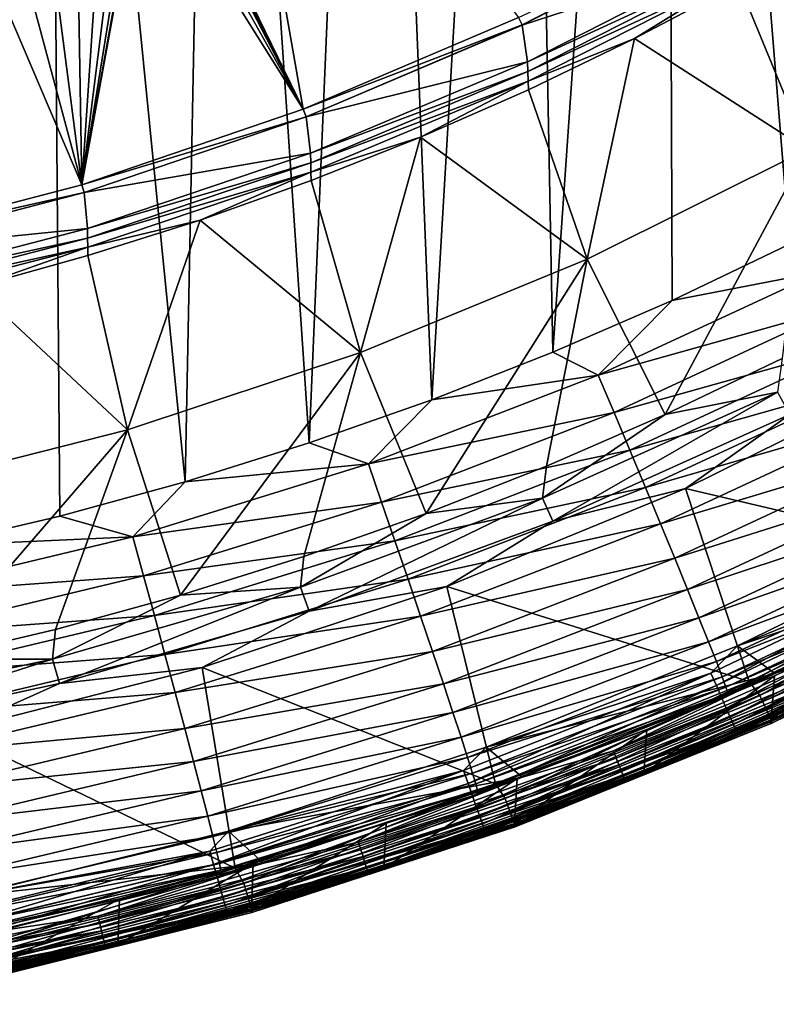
# Model space of a CAD drawing. Header units: metres. Extents: x -24 to 72, y -247 to 22.
# Tile 58 of 256: x 5.21 to 9.79, y -246.51 to -240.55. Entities that reach past the tile are written whole.
import ezdxf

# ---------------------------------------------------------------- set-up
doc = ezdxf.new("R2010")
doc.units = ezdxf.units.M
doc.layers.add('solid_509589_MEDIA_SW0001', color=7, linetype='CONTINUOUS')

msp = doc.modelspace()

# ---------------------------------------------------------------- linework, layer by layer
at = {"layer": 'solid_509589_MEDIA_SW0001'}
for points in [[(9.930954, -231.925034, 309.812653), (9.127246, -232.686325, 309.833893), (9.873886, -241.907181, 309.987457)], [(9.127246, -232.686325, 309.833893), (8.265398, -233.381027, 309.853851), (8.442199, -242.559921, 310.012512)], [(9.127246, -232.686325, 309.833893), (8.442199, -242.559921, 310.012512), (9.16389, -242.246307, 310.000427)], [(9.127246, -232.686325, 309.833893), (9.16389, -242.246307, 310.000427), (9.873886, -241.907181, 309.987457)], [(8.265398, -233.381027, 309.853851), (7.351057, -234.004669, 309.872162), (7.709548, -242.847717, 310.023712)], [(8.265398, -233.381027, 309.853851), (7.709548, -242.847717, 310.023712), (8.442199, -242.559921, 310.012512)], [(7.351057, -234.004669, 309.872162), (6.389662, -234.553543, 309.888611), (6.966912, -243.109253, 310.033936)], [(7.351057, -234.004669, 309.872162), (6.966912, -243.109253, 310.033936), (7.709548, -242.847717, 310.023712)], [(6.389662, -234.553543, 309.888611), (5.387189, -235.024139, 309.902985), (6.215484, -243.344147, 310.043213)], [(6.389662, -234.553543, 309.888611), (6.215484, -243.344147, 310.043213), (6.966912, -243.109253, 310.033936)], [(5.387189, -235.024139, 309.902985), (4.350636, -235.413193, 309.915039), (4.689543, -243.732956, 310.058655)], [(5.387189, -235.024139, 309.902985), (4.689543, -243.732956, 310.058655), (5.456074, -243.552139, 310.051453)], [(5.387189, -235.024139, 309.902985), (5.456074, -243.552139, 310.051453), (6.215484, -243.344147, 310.043213)], [(5.894148, -238.96315, 268.790039), (6.413139, -238.136353, 268.804352), (6.930424, -241.088699, 268.76767)], [(8.23457, -240.534576, 268.757996), (6.930424, -241.088699, 268.76767), (6.413139, -238.136353, 268.804352)], [(5.921474, -239.044373, 268.787689), (5.894148, -238.96315, 268.790039), (6.930424, -241.088699, 268.76767)], [(5.942712, -239.127396, 268.785492), (5.921474, -239.044373, 268.787689), (6.930424, -241.088699, 268.76767)], [(5.957743, -239.211777, 268.783478), (5.942712, -239.127396, 268.785492), (6.930424, -241.088699, 268.76767)], [(5.96893, -239.375366, 268.780121), (5.957743, -239.211777, 268.783478), (6.930424, -241.088699, 268.76767)], [(5.956684, -239.54007, 268.777466), (5.96893, -239.375366, 268.780121), (6.930424, -241.088699, 268.76767)], [(5.956684, -239.54007, 268.777466), (6.930424, -241.088699, 268.76767), (5.589261, -241.546188, 268.775665)], [(5.921095, -239.701294, 268.775482), (5.956684, -239.54007, 268.777466), (5.589261, -241.546188, 268.775665)], [(5.862895, -239.855743, 268.774109), (5.921095, -239.701294, 268.775482), (5.589261, -241.546188, 268.775665)], [(5.783303, -240.000244, 268.773285), (5.862895, -239.855743, 268.774109), (5.589261, -241.546188, 268.775665)], [(8.23457, -240.534576, 268.757996), (9.519157, -239.929932, 268.774261), (8.255679, -240.579422, 268.785583)], [(8.255679, -240.579422, 268.785583), (9.519157, -239.929932, 268.774261), (8.25568, -240.57988, 268.759491)], [(9.519157, -239.929932, 268.774261), (9.519158, -239.930389, 268.748138), (8.25568, -240.57988, 268.759491)], [(9.557783, -240.154739, 268.751404), (8.25568, -240.57988, 268.759491), (9.519158, -239.930389, 268.748138)], [(5.683956, -240.131851, 268.772949), (5.783303, -240.000244, 268.773285), (5.589261, -241.546188, 268.775665)], [(9.98075, -241.333786, 269.519043), (9.567322, -240.329269, 268.799225), (10.185649, -239.973938, 268.79303)], [(5.56687, -240.24791, 268.77298), (5.683956, -240.131851, 268.772949), (5.589261, -241.546188, 268.775665)], [(9.557783, -240.154739, 268.751404), (8.287485, -240.801971, 268.762726), (8.25568, -240.57988, 268.759491)], [(9.560835, -240.216019, 268.757538), (8.287485, -240.801971, 268.762726), (9.557783, -240.154739, 268.751404)], [(9.560835, -240.216019, 268.757538), (8.289792, -240.861603, 268.768799), (8.287485, -240.801971, 268.762726)], [(9.56412, -240.274887, 268.773682), (8.289792, -240.861603, 268.768799), (9.560835, -240.216019, 268.757538)], [(5.434437, -240.346069, 268.773285), (5.56687, -240.24791, 268.77298), (5.589261, -241.546188, 268.775665)], [(8.292142, -240.919006, 268.784912), (8.289792, -240.861603, 268.768799), (9.56412, -240.274887, 268.773682)], [(8.292142, -240.919006, 268.784912), (9.56412, -240.274887, 268.773682), (8.936611, -240.66214, 268.805054)], [(9.56412, -240.274887, 268.773682), (9.567322, -240.329269, 268.799225), (8.936611, -240.66214, 268.805054)], [(5.2894, -240.424301, 268.773865), (5.434437, -240.346069, 268.773285), (5.589261, -241.546188, 268.775665)], [(9.98075, -241.333786, 269.519043), (8.936611, -240.66214, 268.805054), (9.567322, -240.329269, 268.799225)], [(5.134696, -240.481033, 268.774597), (5.2894, -240.424301, 268.773865), (5.589261, -241.546188, 268.775665)], [(5.134696, -240.481033, 268.774597), (5.589261, -241.546188, 268.775665), (4.21827, -241.904572, 268.781921)], [(8.23457, -240.534576, 268.757996), (8.255679, -240.579422, 268.785583), (6.930424, -241.088699, 268.76767)], [(6.930424, -241.088699, 268.76767), (8.255679, -240.579422, 268.785583), (6.948161, -241.134979, 268.795288)], [(8.255679, -240.579422, 268.785583), (8.25568, -240.57988, 268.759491), (6.948161, -241.135437, 268.769196)], [(6.948161, -241.134979, 268.795288), (8.255679, -240.579422, 268.785583), (6.948161, -241.135437, 268.769196)], [(8.287485, -240.801971, 268.762726), (6.948161, -241.135437, 268.769196), (8.25568, -240.57988, 268.759491)], [(8.292142, -240.919006, 268.784912), (8.936611, -240.66214, 268.805054), (8.294332, -240.972122, 268.810455)], [(8.650483, -241.996048, 269.530609), (8.294332, -240.972122, 268.810455), (8.936611, -240.66214, 268.805054)], [(9.98075, -241.333786, 269.519043), (8.650483, -241.996048, 269.530609), (8.936611, -240.66214, 268.805054)], [(8.287485, -240.801971, 268.762726), (6.973626, -241.355484, 268.772369), (6.948161, -241.135437, 268.769196)], [(8.289792, -240.861603, 268.768799), (6.973626, -241.355484, 268.772369), (8.287485, -240.801971, 268.762726)], [(8.289792, -240.861603, 268.768799), (6.975422, -241.413666, 268.778442), (6.973626, -241.355484, 268.772369)], [(8.292142, -240.919006, 268.784912), (6.975422, -241.413666, 268.778442), (8.289792, -240.861603, 268.768799)], [(6.977048, -241.469788, 268.794525), (6.975422, -241.413666, 268.778442), (8.292142, -240.919006, 268.784912)], [(6.977048, -241.469788, 268.794525), (8.292142, -240.919006, 268.784912), (7.641317, -241.258789, 268.81546)], [(8.292142, -240.919006, 268.784912), (8.294332, -240.972122, 268.810455), (7.641317, -241.258789, 268.81546)], [(8.650483, -241.996048, 269.530609), (7.641317, -241.258789, 268.81546), (8.294332, -240.972122, 268.810455)], [(6.930424, -241.088699, 268.76767), (6.948161, -241.134979, 268.795288), (5.589261, -241.546188, 268.775665)], [(5.589261, -241.546188, 268.775665), (6.948161, -241.134979, 268.795288), (5.603529, -241.593628, 268.803284)], [(5.603529, -241.593628, 268.803284), (6.948161, -241.134979, 268.795288), (5.60353, -241.594086, 268.777191)], [(6.948161, -241.134979, 268.795288), (6.948161, -241.135437, 268.769196), (5.60353, -241.594086, 268.777191)], [(6.973626, -241.355484, 268.772369), (5.60353, -241.594086, 268.777191), (6.948161, -241.135437, 268.769196)], [(6.977048, -241.469788, 268.794525), (7.641317, -241.258789, 268.81546), (6.978411, -241.52179, 268.820038)], [(7.276539, -242.56218, 269.540497), (6.978411, -241.52179, 268.820038), (7.641317, -241.258789, 268.81546)], [(8.650483, -241.996048, 269.530609), (7.276539, -242.56218, 269.540497), (7.641317, -241.258789, 268.81546)], [(6.973626, -241.355484, 268.772369), (5.623108, -241.812363, 268.780365), (5.60353, -241.594086, 268.777191)], [(6.975422, -241.413666, 268.778442), (5.623108, -241.812363, 268.780365), (6.973626, -241.355484, 268.772369)], [(9.98075, -241.333786, 269.519043), (9.12249, -242.936813, 270.289825), (8.650483, -241.996048, 269.530609)], [(9.98075, -241.333786, 269.519043), (9.829852, -242.598755, 270.283936), (9.12249, -242.936813, 270.289825)], [(6.975422, -241.413666, 268.778442), (5.624596, -241.869354, 268.786377), (5.623108, -241.812363, 268.780365)], [(6.977048, -241.469788, 268.794525), (5.624596, -241.869354, 268.786377), (6.975422, -241.413666, 268.778442)], [(5.625677, -241.924393, 268.80246), (5.624596, -241.869354, 268.786377), (6.977048, -241.469788, 268.794525)], [(5.625677, -241.924393, 268.80246), (6.977048, -241.469788, 268.794525), (6.306471, -241.760773, 268.824219)], [(6.977048, -241.469788, 268.794525), (6.978411, -241.52179, 268.820038), (6.306471, -241.760773, 268.824219)], [(5.589261, -241.546188, 268.775665), (5.603529, -241.593628, 268.803284), (4.21827, -241.904572, 268.781921)], [(7.276539, -242.56218, 269.540497), (6.306471, -241.760773, 268.824219), (6.978411, -241.52179, 268.820038)], [(4.21827, -241.904572, 268.781921), (5.603529, -241.593628, 268.803284), (4.228994, -241.952927, 268.80957)], [(4.228994, -241.952927, 268.80957), (5.603529, -241.593628, 268.803284), (4.228995, -241.953384, 268.783447)], [(5.603529, -241.593628, 268.803284), (5.60353, -241.594086, 268.777191), (4.228995, -241.953384, 268.783447)], [(5.623108, -241.812363, 268.780365), (4.228995, -241.953384, 268.783447), (5.60353, -241.594086, 268.777191)], [(5.625677, -241.924393, 268.80246), (6.306471, -241.760773, 268.824219), (5.626369, -241.975433, 268.827972)], [(5.865854, -243.029343, 269.548645), (5.626369, -241.975433, 268.827972), (6.306471, -241.760773, 268.824219)], [(7.276539, -242.56218, 269.540497), (5.865854, -243.029343, 269.548645), (6.306471, -241.760773, 268.824219)], [(5.623108, -241.812363, 268.780365), (4.243057, -242.170181, 268.786591), (4.228995, -241.953384, 268.783447)], [(5.624596, -241.869354, 268.786377), (4.243057, -242.170181, 268.786591), (5.623108, -241.812363, 268.780365)], [(5.624596, -241.869354, 268.786377), (4.244373, -242.226273, 268.792633), (4.243057, -242.170181, 268.786591)], [(5.625677, -241.924393, 268.80246), (4.244373, -242.226273, 268.792633), (5.624596, -241.869354, 268.786377)], [(10.06983, -242.071671, 309.976288), (9.873886, -241.907181, 309.987457), (9.16389, -242.246307, 310.000427)], [(4.245054, -242.280457, 268.808685), (4.244373, -242.226273, 268.792633), (5.625677, -241.924393, 268.80246)], [(4.245054, -242.280457, 268.808685), (5.625677, -241.924393, 268.80246), (4.93899, -242.165497, 268.831299)], [(5.625677, -241.924393, 268.80246), (5.626369, -241.975433, 268.827972), (4.93899, -242.165497, 268.831299)], [(5.865854, -243.029343, 269.548645), (4.93899, -242.165497, 268.831299), (5.626369, -241.975433, 268.827972)], [(8.650483, -241.996048, 269.530609), (7.673851, -243.536209, 270.300293), (7.276539, -242.56218, 269.540497)], [(8.650483, -241.996048, 269.530609), (8.403518, -243.249435, 270.295288), (7.673851, -243.536209, 270.300293)], [(8.650483, -241.996048, 269.530609), (9.12249, -242.936813, 270.289825), (8.403518, -243.249435, 270.295288)], [(8.716754, -242.699692, 310.000488), (10.06983, -242.071671, 309.976288), (9.16389, -242.246307, 310.000427)], [(10.179894, -242.290268, 309.940491), (10.06983, -242.071671, 309.976288), (8.716754, -242.699692, 310.000488)], [(5.865854, -243.029343, 269.548645), (4.425551, -243.395157, 269.555023), (4.93899, -242.165497, 268.831299)], [(8.716754, -242.699692, 310.000488), (9.16389, -242.246307, 310.000427), (8.442199, -242.559921, 310.012512)], [(8.812032, -242.925201, 309.965118), (10.179894, -242.290268, 309.940491), (8.716754, -242.699692, 310.000488)], [(10.290677, -242.511353, 309.87616), (10.179894, -242.290268, 309.940491), (8.812032, -242.925201, 309.965118)], [(7.276539, -242.56218, 269.540497), (6.18616, -244.030823, 270.308929), (5.865854, -243.029343, 269.548645)], [(7.276539, -242.56218, 269.540497), (6.934421, -243.796783, 270.30484), (6.18616, -244.030823, 270.308929)], [(7.276539, -242.56218, 269.540497), (7.673851, -243.536209, 270.300293), (6.934421, -243.796783, 270.30484)], [(8.716754, -242.699692, 310.000488), (8.442199, -242.559921, 310.012512), (7.709548, -242.847717, 310.023712)], [(8.907931, -243.153259, 309.901184), (10.290677, -242.511353, 309.87616), (8.812032, -242.925201, 309.965118)], [(10.399955, -242.730621, 309.781921), (10.290677, -242.511353, 309.87616), (8.907931, -243.153259, 309.901184)], [(9.12249, -242.936813, 270.289825), (9.829852, -242.598755, 270.283936), (9.802849, -242.80191, 270.427765)], [(7.324544, -243.235931, 310.021484), (8.716754, -242.699692, 310.000488), (7.709548, -242.847717, 310.023712)], [(8.812032, -242.925201, 309.965118), (8.716754, -242.699692, 310.000488), (7.324544, -243.235931, 310.021484)], [(9.002528, -243.379395, 309.807343), (10.399955, -242.730621, 309.781921), (8.907931, -243.153259, 309.901184)], [(10.505323, -242.943298, 309.657593), (10.399955, -242.730621, 309.781921), (9.002528, -243.379395, 309.807343)], [(9.245009, -243.384674, 270.773254), (10.644711, -242.692398, 270.761169), (11.119643, -243.827011, 272.683228)], [(9.877007, -242.936737, 270.589478), (10.644711, -242.692398, 270.761169), (9.245009, -243.384674, 270.773254)], [(9.12249, -242.936813, 270.289825), (9.802849, -242.80191, 270.427765), (8.378671, -243.443314, 270.438965)], [(8.442154, -243.583344, 270.600769), (8.378671, -243.443314, 270.438965), (9.802849, -242.80191, 270.427765)], [(9.877007, -242.936737, 270.589478), (8.442154, -243.583344, 270.600769), (9.802849, -242.80191, 270.427765)], [(7.324544, -243.235931, 310.021484), (7.709548, -242.847717, 310.023712), (6.966912, -243.109253, 310.033936)], [(7.404607, -243.467316, 309.98645), (8.812032, -242.925201, 309.965118), (7.324544, -243.235931, 310.021484)], [(8.907931, -243.153259, 309.901184), (8.812032, -242.925201, 309.965118), (7.404607, -243.467316, 309.98645)], [(8.403518, -243.249435, 270.295288), (9.12249, -242.936813, 270.289825), (8.378671, -243.443314, 270.438965)], [(9.877007, -242.936737, 270.589478), (9.245009, -243.384674, 270.773254), (8.442154, -243.583344, 270.600769)], [(9.09374, -243.598755, 309.683411), (10.505323, -242.943298, 309.657593), (9.002528, -243.379395, 309.807343)], [(10.604335, -243.144547, 309.504181), (10.505323, -242.943298, 309.657593), (9.09374, -243.598755, 309.683411)], [(5.865854, -243.029343, 269.548645), (4.666994, -244.418121, 270.315674), (4.425551, -243.395157, 269.555023)], [(5.865854, -243.029343, 269.548645), (5.430029, -244.238022, 270.312531), (4.666994, -244.418121, 270.315674)], [(5.865854, -243.029343, 269.548645), (6.18616, -244.030823, 270.308929), (5.430029, -244.238022, 270.312531)], [(7.324544, -243.235931, 310.021484), (6.966912, -243.109253, 310.033936), (6.215484, -243.344147, 310.043213)], [(7.485191, -243.701324, 309.922882), (8.907931, -243.153259, 309.901184), (7.404607, -243.467316, 309.98645)], [(9.002528, -243.379395, 309.807343), (8.907931, -243.153259, 309.901184), (7.485191, -243.701324, 309.922882)], [(9.17945, -243.806274, 309.530365), (10.604335, -243.144547, 309.504181), (9.09374, -243.598755, 309.683411)], [(10.694676, -243.329681, 309.324036), (10.604335, -243.144547, 309.504181), (9.17945, -243.806274, 309.530365)], [(5.899477, -243.677994, 310.039001), (7.324544, -243.235931, 310.021484), (6.215484, -243.344147, 310.043213)], [(7.404607, -243.467316, 309.98645), (7.324544, -243.235931, 310.021484), (5.899477, -243.677994, 310.039001)], [(7.673851, -243.536209, 270.300293), (8.403518, -243.249435, 270.295288), (8.378671, -243.443314, 270.438965)], [(5.899477, -243.677994, 310.039001), (6.215484, -243.344147, 310.043213), (5.456074, -243.552139, 310.051453)], [(9.257655, -243.997192, 309.350555), (10.694676, -243.329681, 309.324036), (9.17945, -243.806274, 309.530365)], [(10.774336, -243.494629, 309.120697), (10.694676, -243.329681, 309.324036), (9.257655, -243.997192, 309.350555)], [(7.564682, -243.933365, 309.829407), (9.002528, -243.379395, 309.807343), (7.485191, -243.701324, 309.922882)], [(9.09374, -243.598755, 309.683411), (9.002528, -243.379395, 309.807343), (7.564682, -243.933365, 309.829407)], [(7.800549, -243.977951, 270.78363), (9.245009, -243.384674, 270.773254), (9.630206, -244.55275, 272.695892)], [(8.442154, -243.583344, 270.600769), (9.245009, -243.384674, 270.773254), (7.800549, -243.977951, 270.78363)], [(9.245009, -243.384674, 270.773254), (11.119643, -243.827011, 272.683228), (9.630206, -244.55275, 272.695892)], [(7.673851, -243.536209, 270.300293), (8.378671, -243.443314, 270.438965), (6.912821, -243.982758, 270.448395)], [(6.965268, -244.127182, 270.61026), (6.912821, -243.982758, 270.448395), (8.378671, -243.443314, 270.438965)], [(8.442154, -243.583344, 270.600769), (6.965268, -244.127182, 270.61026), (8.378671, -243.443314, 270.438965)], [(5.963964, -243.914246, 310.004272), (7.404607, -243.467316, 309.98645), (5.899477, -243.677994, 310.039001)], [(7.485191, -243.701324, 309.922882), (7.404607, -243.467316, 309.98645), (5.963964, -243.914246, 310.004272)], [(9.326612, -244.167236, 309.147522), (10.774336, -243.494629, 309.120697), (9.257655, -243.997192, 309.350555)], [(10.84175, -243.636108, 308.898682), (10.774336, -243.494629, 309.120697), (9.326612, -244.167236, 309.147522)], [(5.899477, -243.677994, 310.039001), (5.456074, -243.552139, 310.051453), (4.689543, -243.732956, 310.058655)], [(6.934421, -243.796783, 270.30484), (7.673851, -243.536209, 270.300293), (6.912821, -243.982758, 270.448395)], [(8.442154, -243.583344, 270.600769), (7.800549, -243.977951, 270.78363), (6.965268, -244.127182, 270.61026)], [(7.641328, -244.158401, 309.705811), (9.09374, -243.598755, 309.683411), (7.564682, -243.933365, 309.829407)], [(9.17945, -243.806274, 309.530365), (9.09374, -243.598755, 309.683411), (7.641328, -244.158401, 309.705811)], [(9.38497, -244.31308, 308.925751), (10.84175, -243.636108, 308.898682), (9.326612, -244.167236, 309.147522)], [(10.895905, -243.751923, 308.663147), (10.84175, -243.636108, 308.898682), (9.38497, -244.31308, 308.925751)], [(10.853252, -243.810272, 274.77359), (9.559223, -244.337158, 274.775299), (11.033876, -243.618103, 274.762726)], [(11.267922, -243.771423, 274.765411), (11.033876, -243.618103, 274.762726), (9.559223, -244.337158, 274.775299)], [(4.447986, -244.023865, 310.052856), (5.899477, -243.677994, 310.039001), (4.689543, -243.732956, 310.058655)], [(5.963964, -243.914246, 310.004272), (5.899477, -243.677994, 310.039001), (4.447986, -244.023865, 310.052856)], [(6.028871, -244.153152, 309.94101), (7.485191, -243.701324, 309.922882), (5.963964, -243.914246, 310.004272)], [(7.564682, -243.933365, 309.829407), (7.485191, -243.701324, 309.922882), (6.028871, -244.153152, 309.94101)], [(9.431849, -244.432434, 308.69043), (10.895905, -243.751923, 308.663147), (9.38497, -244.31308, 308.925751)], [(10.936374, -243.841034, 308.419525), (10.895905, -243.751923, 308.663147), (9.431849, -244.432434, 308.69043)], [(6.18616, -244.030823, 270.308929), (6.934421, -243.796783, 270.30484), (6.912821, -243.982758, 270.448395)], [(7.71335, -244.371307, 309.553101), (9.17945, -243.806274, 309.530365), (7.641328, -244.158401, 309.705811)], [(9.257655, -243.997192, 309.350555), (9.17945, -243.806274, 309.530365), (7.71335, -244.371307, 309.553101)], [(10.853252, -243.810272, 274.77359), (9.398557, -244.501984, 274.785675), (9.559223, -244.337158, 274.775299)], [(9.431956, -244.578476, 274.809357), (9.398557, -244.501984, 274.785675), (10.853252, -243.810272, 274.77359)], [(9.431956, -244.578476, 274.809357), (10.853252, -243.810272, 274.77359), (10.891821, -243.884308, 274.797241)], [(11.267922, -243.771423, 274.765411), (9.559223, -244.337158, 274.775299), (9.786897, -244.504227, 274.778198)], [(10.310712, -244.313522, 274.770111), (11.267922, -243.771423, 274.765411), (9.786897, -244.504227, 274.778198)], [(9.466882, -244.524231, 308.44696), (10.936374, -243.841034, 308.419525), (9.431849, -244.432434, 308.69043)], [(10.963303, -243.903534, 308.173126), (10.936374, -243.841034, 308.419525), (9.466882, -244.524231, 308.44696)], [(9.695675, -244.637665, 272.893005), (9.630206, -244.55275, 272.695892), (11.119643, -243.827011, 272.683228)], [(11.190768, -243.907303, 272.880249), (9.695675, -244.637665, 272.893005), (11.119643, -243.827011, 272.683228)], [(4.496608, -244.263916, 310.018372), (5.963964, -243.914246, 310.004272), (4.447986, -244.023865, 310.052856)], [(6.028871, -244.153152, 309.94101), (5.963964, -243.914246, 310.004272), (4.496608, -244.263916, 310.018372)], [(6.092897, -244.39003, 309.847839), (7.564682, -243.933365, 309.829407), (6.028871, -244.153152, 309.94101)], [(7.641328, -244.158401, 309.705811), (7.564682, -243.933365, 309.829407), (6.092897, -244.39003, 309.847839)], [(9.431956, -244.578476, 274.809357), (10.891821, -243.884308, 274.797241), (9.463314, -244.650024, 274.847107)], [(10.891821, -243.884308, 274.797241), (10.928033, -243.953537, 274.834961), (9.463314, -244.650024, 274.847107)], [(9.490192, -244.588577, 308.200684), (10.963303, -243.903534, 308.173126), (9.466882, -244.524231, 308.44696)], [(9.490192, -244.588577, 308.200684), (10.977331, -243.940491, 307.928864), (10.963303, -243.903534, 308.173126)], [(9.490192, -244.588577, 308.200684), (9.502337, -244.626572, 307.956451), (10.977331, -243.940491, 307.928864)], [(10.977331, -243.940491, 307.928864), (9.502337, -244.626572, 307.956451), (10.547203, -244.167389, 307.709686)], [(9.730206, -244.71167, 273.100922), (9.695675, -244.637665, 272.893005), (11.190768, -243.907303, 272.880249)], [(11.230622, -243.978729, 273.088135), (9.730206, -244.71167, 273.100922), (11.190768, -243.907303, 272.880249)], [(6.18616, -244.030823, 270.308929), (6.912821, -243.982758, 270.448395), (5.41259, -244.417587, 270.455994)], [(5.453703, -244.565536, 270.61795), (5.41259, -244.417587, 270.455994), (6.912821, -243.982758, 270.448395)], [(6.965268, -244.127182, 270.61026), (5.453703, -244.565536, 270.61795), (6.912821, -243.982758, 270.448395)], [(6.318323, -244.469376, 270.792206), (7.800549, -243.977951, 270.78363), (8.093689, -245.172668, 272.706726)], [(6.965268, -244.127182, 270.61026), (7.800549, -243.977951, 270.78363), (6.318323, -244.469376, 270.792206)], [(7.779066, -244.567123, 309.373596), (9.257655, -243.997192, 309.350555), (7.71335, -244.371307, 309.553101)], [(9.326612, -244.167236, 309.147522), (9.257655, -243.997192, 309.350555), (7.779066, -244.567123, 309.373596)], [(7.800549, -243.977951, 270.78363), (9.630206, -244.55275, 272.695892), (8.093689, -245.172668, 272.706726)], [(9.463314, -244.650024, 274.847107), (10.928033, -243.953537, 274.834961), (9.491687, -244.714478, 274.897797)], [(10.928033, -243.953537, 274.834961), (10.960796, -244.0159, 274.88559), (9.491687, -244.714478, 274.897797)], [(11.257915, -244.029984, 273.303741), (9.730206, -244.71167, 273.100922), (11.230622, -243.978729, 273.088135)], [(5.430029, -244.238022, 270.312531), (6.18616, -244.030823, 270.308929), (5.41259, -244.417587, 270.455994)], [(9.491687, -244.714478, 274.897797), (10.960796, -244.0159, 274.88559), (9.51622, -244.769882, 274.959869)], [(10.960796, -244.0159, 274.88559), (10.989126, -244.069504, 274.947662), (9.51622, -244.769882, 274.959869)], [(11.257915, -244.029984, 273.303741), (9.753825, -244.764587, 273.316589), (9.730206, -244.71167, 273.100922)], [(11.27229, -244.06044, 273.524323), (9.753825, -244.764587, 273.316589), (11.257915, -244.029984, 273.303741)], [(9.51622, -244.769882, 274.959869), (10.989126, -244.069504, 274.947662), (9.536174, -244.814575, 275.031525)], [(10.989126, -244.069504, 274.947662), (11.012169, -244.112732, 275.019257), (9.536174, -244.814575, 275.031525)], [(9.536174, -244.814575, 275.031525), (11.012169, -244.112732, 275.019257), (9.550949, -244.847214, 275.110535)], [(11.012169, -244.112732, 275.019257), (11.029231, -244.144287, 275.098267), (9.550949, -244.847214, 275.110535)], [(11.27229, -244.06044, 273.524323), (9.766217, -244.795776, 273.53717), (9.753825, -244.764587, 273.316589)], [(11.259226, -244.06395, 274.520477), (9.754503, -244.797073, 274.533264), (9.767232, -244.804916, 273.758881)], [(10.395938, -244.494217, 274.576782), (9.754503, -244.797073, 274.533264), (11.259226, -244.06395, 274.520477)], [(11.273579, -244.069824, 273.746033), (9.766217, -244.795776, 273.53717), (11.27229, -244.06044, 273.524323)], [(11.273579, -244.069824, 273.746033), (9.767232, -244.804916, 273.758881), (9.766217, -244.795776, 273.53717)], [(11.259226, -244.06395, 274.520477), (9.767232, -244.804916, 273.758881), (11.273579, -244.069824, 273.746033)], [(4.545546, -244.506668, 309.955353), (6.028871, -244.153152, 309.94101), (4.496608, -244.263916, 310.018372)], [(6.092897, -244.39003, 309.847839), (6.028871, -244.153152, 309.94101), (4.545546, -244.506668, 309.955353)], [(6.965268, -244.127182, 270.61026), (6.318323, -244.469376, 270.792206), (5.453703, -244.565536, 270.61795)], [(6.154632, -244.619766, 309.724518), (7.641328, -244.158401, 309.705811), (6.092897, -244.39003, 309.847839)], [(7.71335, -244.371307, 309.553101), (7.641328, -244.158401, 309.705811), (6.154632, -244.619766, 309.724518)], [(7.837011, -244.741547, 309.170807), (9.326612, -244.167236, 309.147522), (7.779066, -244.567123, 309.373596)], [(9.38497, -244.31308, 308.925751), (9.326612, -244.167236, 309.147522), (7.837011, -244.741547, 309.170807)], [(9.502337, -244.626572, 307.956451), (9.784869, -244.518707, 307.722443), (10.547203, -244.167389, 307.709686)], [(9.550949, -244.847214, 275.110535), (11.029231, -244.144287, 275.098267), (9.560101, -244.866821, 275.19455)], [(11.029231, -244.144287, 275.098267), (11.039799, -244.163208, 275.182281), (9.560101, -244.866821, 275.19455)], [(9.560101, -244.866821, 275.19455), (11.039799, -244.163208, 275.182281), (9.763439, -244.784821, 275.278809)], [(11.039799, -244.163208, 275.182281), (10.522803, -244.430771, 275.272644), (9.763439, -244.784821, 275.278809)], [(10.547203, -244.167389, 307.709686), (9.763439, -244.784821, 275.278809), (10.522803, -244.430771, 275.272644)], [(10.547203, -244.167389, 307.709686), (9.784869, -244.518707, 307.722443), (9.763439, -244.784821, 275.278809)], [(4.666994, -244.418121, 270.315674), (5.430029, -244.238022, 270.312531), (5.41259, -244.417587, 270.455994)], [(7.88605, -244.891098, 308.949249), (9.38497, -244.31308, 308.925751), (7.837011, -244.741547, 309.170807)], [(9.431849, -244.432434, 308.69043), (9.38497, -244.31308, 308.925751), (7.88605, -244.891098, 308.949249)], [(9.398557, -244.501984, 274.785675), (8.038117, -244.951569, 274.786011), (9.559223, -244.337158, 274.775299)], [(9.786897, -244.504227, 274.778198), (9.559223, -244.337158, 274.775299), (8.038117, -244.951569, 274.786011)], [(8.808746, -244.972717, 274.781647), (10.310712, -244.313522, 274.770111), (9.786897, -244.504227, 274.778198)], [(10.331058, -244.356094, 274.756683), (10.310712, -244.313522, 274.770111), (8.808746, -244.972717, 274.781647)], [(8.826129, -245.016571, 274.768219), (10.331058, -244.356094, 274.756683), (8.808746, -244.972717, 274.781647)], [(10.349812, -244.395493, 274.734283), (10.331058, -244.356094, 274.756683), (8.826129, -245.016571, 274.768219)], [(4.666994, -244.418121, 270.315674), (5.41259, -244.417587, 270.455994), (3.885439, -244.745605, 270.461731)], [(3.914985, -244.896225, 270.623718), (3.885439, -244.745605, 270.461731), (5.41259, -244.417587, 270.455994)], [(5.453703, -244.565536, 270.61795), (3.914985, -244.896225, 270.623718), (5.41259, -244.417587, 270.455994)], [(4.593821, -244.747345, 309.862396), (6.092897, -244.39003, 309.847839), (4.545546, -244.506668, 309.955353)], [(6.154632, -244.619766, 309.724518), (6.092897, -244.39003, 309.847839), (4.593821, -244.747345, 309.862396)], [(6.212643, -244.837097, 309.572083), (7.71335, -244.371307, 309.553101), (6.154632, -244.619766, 309.724518)], [(7.779066, -244.567123, 309.373596), (7.71335, -244.371307, 309.553101), (6.212643, -244.837097, 309.572083)], [(8.84215, -245.05719, 274.745819), (10.349812, -244.395493, 274.734283), (8.826129, -245.016571, 274.768219)], [(10.36625, -244.430237, 274.703766), (10.349812, -244.395493, 274.734283), (8.84215, -245.05719, 274.745819)], [(4.805527, -244.856537, 270.79895), (6.318323, -244.469376, 270.792206), (6.517604, -245.683716, 272.715637)], [(5.453703, -244.565536, 270.61795), (6.318323, -244.469376, 270.792206), (4.805527, -244.856537, 270.79895)], [(6.318323, -244.469376, 270.792206), (8.093689, -245.172668, 272.706726), (6.517604, -245.683716, 272.715637)], [(7.925442, -245.013474, 308.714111), (9.431849, -244.432434, 308.69043), (7.88605, -244.891098, 308.949249)], [(9.466882, -244.524231, 308.44696), (9.431849, -244.432434, 308.69043), (7.925442, -245.013474, 308.714111)], [(8.856194, -245.092972, 274.715363), (10.36625, -244.430237, 274.703766), (8.84215, -245.05719, 274.745819)], [(10.379742, -244.458954, 274.666382), (10.36625, -244.430237, 274.703766), (8.856194, -245.092972, 274.715363)], [(8.867721, -245.122559, 274.677948), (10.379742, -244.458954, 274.666382), (8.856194, -245.092972, 274.715363)], [(10.389767, -244.48056, 274.623474), (10.379742, -244.458954, 274.666382), (8.867721, -245.122559, 274.677948)], [(9.398557, -244.501984, 274.785675), (7.900042, -245.092834, 274.79599), (8.038117, -244.951569, 274.786011)], [(7.928115, -245.171432, 274.819702), (7.900042, -245.092834, 274.79599), (9.398557, -244.501984, 274.785675)], [(7.954881, -245.107574, 308.470764), (9.466882, -244.524231, 308.44696), (7.925442, -245.013474, 308.714111)], [(7.928115, -245.171432, 274.819702), (9.398557, -244.501984, 274.785675), (9.431956, -244.578476, 274.809357)], [(9.490192, -244.588577, 308.200684), (9.466882, -244.524231, 308.44696), (7.954881, -245.107574, 308.470764)], [(9.786897, -244.504227, 274.778198), (8.038117, -244.951569, 274.786011), (8.258647, -245.132233, 274.789154)], [(8.808746, -244.972717, 274.781647), (9.786897, -244.504227, 274.778198), (8.258647, -245.132233, 274.789154)], [(8.876286, -245.144806, 274.635071), (10.389767, -244.48056, 274.623474), (8.867721, -245.122559, 274.677948)], [(8.876286, -245.144806, 274.635071), (10.395938, -244.494217, 274.576782), (10.389767, -244.48056, 274.623474)], [(8.876286, -245.144806, 274.635071), (8.881557, -245.158859, 274.588379), (10.395938, -244.494217, 274.576782)], [(10.395938, -244.494217, 274.576782), (8.881557, -245.158859, 274.588379), (9.754503, -244.797073, 274.533264)], [(9.784869, -244.518707, 307.722443), (8.992179, -245.112152, 275.284515), (9.763439, -244.784821, 275.278809)], [(9.784869, -244.518707, 307.722443), (9.010863, -244.84346, 307.734344), (8.992179, -245.112152, 275.284515)], [(9.502337, -244.626572, 307.956451), (9.010863, -244.84346, 307.734344), (9.784869, -244.518707, 307.722443)], [(5.453703, -244.565536, 270.61795), (4.805527, -244.856537, 270.79895), (3.914985, -244.896225, 270.623718)], [(6.265574, -245.036972, 309.392822), (7.779066, -244.567123, 309.373596), (6.212643, -244.837097, 309.572083)], [(7.837011, -244.741547, 309.170807), (7.779066, -244.567123, 309.373596), (6.265574, -245.036972, 309.392822)], [(7.928115, -245.171432, 274.819702), (9.431956, -244.578476, 274.809357), (7.954474, -245.244949, 274.857483)], [(9.431956, -244.578476, 274.809357), (9.463314, -244.650024, 274.847107), (7.954474, -245.244949, 274.857483)], [(7.974469, -245.173492, 308.224579), (9.490192, -244.588577, 308.200684), (7.954881, -245.107574, 308.470764)], [(7.974469, -245.173492, 308.224579), (9.502337, -244.626572, 307.956451), (9.490192, -244.588577, 308.200684)], [(8.153204, -245.261795, 272.9039), (8.093689, -245.172668, 272.706726), (9.630206, -244.55275, 272.695892)], [(9.695675, -244.637665, 272.893005), (8.153204, -245.261795, 272.9039), (9.630206, -244.55275, 272.695892)], [(4.640367, -244.980759, 309.739319), (6.154632, -244.619766, 309.724518), (4.593821, -244.747345, 309.862396)], [(6.212643, -244.837097, 309.572083), (6.154632, -244.619766, 309.724518), (4.640367, -244.980759, 309.739319)], [(7.954474, -245.244949, 274.857483), (9.463314, -244.650024, 274.847107), (7.978323, -245.311172, 274.908203)], [(7.974469, -245.173492, 308.224579), (7.984673, -245.212372, 307.980408), (9.502337, -244.626572, 307.956451)], [(9.463314, -244.650024, 274.847107), (9.491687, -244.714478, 274.897797), (7.978323, -245.311172, 274.908203)], [(9.502337, -244.626572, 307.956451), (7.984673, -245.212372, 307.980408), (9.010863, -244.84346, 307.734344)], [(8.182243, -245.338028, 273.111877), (8.153204, -245.261795, 272.9039), (9.695675, -244.637665, 272.893005)], [(9.730206, -244.71167, 273.100922), (8.182243, -245.338028, 273.111877), (9.695675, -244.637665, 272.893005)], [(7.978323, -245.311172, 274.908203), (9.491687, -244.714478, 274.897797), (7.998944, -245.368118, 274.970337)], [(9.491687, -244.714478, 274.897797), (9.51622, -244.769882, 274.959869), (7.998944, -245.368118, 274.970337)], [(9.753825, -244.764587, 273.316589), (8.182243, -245.338028, 273.111877), (9.730206, -244.71167, 273.100922)], [(6.312247, -245.214996, 309.190247), (7.837011, -244.741547, 309.170807), (6.265574, -245.036972, 309.392822)], [(7.88605, -244.891098, 308.949249), (7.837011, -244.741547, 309.170807), (6.312247, -245.214996, 309.190247)], [(7.998944, -245.368118, 274.970337), (9.51622, -244.769882, 274.959869), (8.015717, -245.414078, 275.041992)], [(9.51622, -244.769882, 274.959869), (9.536174, -244.814575, 275.031525), (8.015717, -245.414078, 275.041992)], [(9.753825, -244.764587, 273.316589), (8.202087, -245.392365, 273.327576), (8.182243, -245.338028, 273.111877)], [(9.766217, -244.795776, 273.53717), (8.202087, -245.392365, 273.327576), (9.753825, -244.764587, 273.316589)], [(8.015717, -245.414078, 275.041992), (9.536174, -244.814575, 275.031525), (8.028136, -245.447647, 275.121002)], [(9.536174, -244.814575, 275.031525), (9.550949, -244.847214, 275.110535), (8.028136, -245.447647, 275.121002)], [(9.766217, -244.795776, 273.53717), (8.212466, -245.424149, 273.548157), (8.202087, -245.392365, 273.327576)], [(9.754503, -244.797073, 274.533264), (8.202332, -245.423553, 274.54422), (8.213243, -245.433105, 273.769836)], [(8.881557, -245.158859, 274.588379), (8.202332, -245.423553, 274.54422), (9.754503, -244.797073, 274.533264)], [(9.767232, -244.804916, 273.758881), (8.212466, -245.424149, 273.548157), (9.766217, -244.795776, 273.53717)], [(9.767232, -244.804916, 273.758881), (8.213243, -245.433105, 273.769836), (8.212466, -245.424149, 273.548157)], [(9.754503, -244.797073, 274.533264), (8.213243, -245.433105, 273.769836), (9.767232, -244.804916, 273.758881)], [(9.560101, -244.866821, 275.19455), (9.763439, -244.784821, 275.278809), (8.992179, -245.112152, 275.284515)], [(4.684106, -245.201538, 309.587067), (6.212643, -244.837097, 309.572083), (4.640367, -244.980759, 309.739319)], [(6.265574, -245.036972, 309.392822), (6.212643, -244.837097, 309.572083), (4.684106, -245.201538, 309.587067)], [(4.805527, -244.856537, 270.79895), (6.517604, -245.683716, 272.715637), (4.909654, -246.083389, 272.722626)], [(6.351745, -245.367615, 308.968903), (7.88605, -244.891098, 308.949249), (6.312247, -245.214996, 309.190247)], [(7.925442, -245.013474, 308.714111), (7.88605, -244.891098, 308.949249), (6.351745, -245.367615, 308.968903)], [(7.984673, -245.212372, 307.980408), (8.226104, -245.141266, 307.745331), (9.010863, -244.84346, 307.734344)], [(8.028136, -245.447647, 275.121002), (9.550949, -244.847214, 275.110535), (8.035828, -245.467819, 275.205048)], [(9.550949, -244.847214, 275.110535), (9.560101, -244.866821, 275.19455), (8.035828, -245.467819, 275.205048)], [(8.035828, -245.467819, 275.205048), (9.560101, -244.866821, 275.19455), (8.209963, -245.412369, 275.289764)], [(9.010863, -244.84346, 307.734344), (8.209963, -245.412369, 275.289764), (8.992179, -245.112152, 275.284515)], [(9.010863, -244.84346, 307.734344), (8.226104, -245.141266, 307.745331), (8.209963, -245.412369, 275.289764)], [(9.560101, -244.866821, 275.19455), (8.992179, -245.112152, 275.284515), (8.209963, -245.412369, 275.289764)], [(7.900042, -245.092834, 274.79599), (6.477699, -245.45842, 274.794861), (8.038117, -244.951569, 274.786011)], [(8.258647, -245.132233, 274.789154), (8.038117, -244.951569, 274.786011), (6.477699, -245.45842, 274.794861)], [(6.383474, -245.492493, 308.733887), (7.925442, -245.013474, 308.714111), (6.351745, -245.367615, 308.968903)], [(7.954881, -245.107574, 308.470764), (7.925442, -245.013474, 308.714111), (6.383474, -245.492493, 308.733887)], [(7.264935, -245.526886, 274.79129), (8.808746, -244.972717, 274.781647), (8.258647, -245.132233, 274.789154)], [(8.826129, -245.016571, 274.768219), (8.808746, -244.972717, 274.781647), (7.264935, -245.526886, 274.79129)], [(4.724015, -245.404602, 309.40802), (6.265574, -245.036972, 309.392822), (4.684106, -245.201538, 309.587067)], [(6.312247, -245.214996, 309.190247), (6.265574, -245.036972, 309.392822), (4.724015, -245.404602, 309.40802)], [(7.27927, -245.571854, 274.777893), (8.826129, -245.016571, 274.768219), (7.264935, -245.526886, 274.79129)], [(8.84215, -245.05719, 274.745819), (8.826129, -245.016571, 274.768219), (7.27927, -245.571854, 274.777893)], [(7.292484, -245.613464, 274.755524), (8.84215, -245.05719, 274.745819), (7.27927, -245.571854, 274.777893)], [(8.856194, -245.092972, 274.715363), (8.84215, -245.05719, 274.745819), (7.292484, -245.613464, 274.755524)], [(7.900042, -245.092834, 274.79599), (6.364692, -245.580063, 274.804504), (6.477699, -245.45842, 274.794861)], [(6.38731, -245.660385, 274.828247), (6.364692, -245.580063, 274.804504), (7.900042, -245.092834, 274.79599)], [(6.407186, -245.588486, 308.490662), (7.954881, -245.107574, 308.470764), (6.383474, -245.492493, 308.733887)], [(6.38731, -245.660385, 274.828247), (7.900042, -245.092834, 274.79599), (7.928115, -245.171432, 274.819702)], [(7.974469, -245.173492, 308.224579), (7.954881, -245.107574, 308.470764), (6.407186, -245.588486, 308.490662)], [(8.258647, -245.132233, 274.789154), (6.477699, -245.45842, 274.794861), (6.69028, -245.652512, 274.798248)], [(7.264935, -245.526886, 274.79129), (8.258647, -245.132233, 274.789154), (6.69028, -245.652512, 274.798248)], [(7.304067, -245.650131, 274.725067), (8.856194, -245.092972, 274.715363), (7.292484, -245.613464, 274.755524)], [(8.867721, -245.122559, 274.677948), (8.856194, -245.092972, 274.715363), (7.304067, -245.650131, 274.725067)], [(7.313573, -245.68045, 274.687683), (8.867721, -245.122559, 274.677948), (7.304067, -245.650131, 274.725067)], [(8.876286, -245.144806, 274.635071), (8.867721, -245.122559, 274.677948), (7.313573, -245.68045, 274.687683)], [(6.38731, -245.660385, 274.828247), (7.928115, -245.171432, 274.819702), (6.408546, -245.735519, 274.866058)], [(6.422963, -245.655685, 308.244537), (7.974469, -245.173492, 308.224579), (6.407186, -245.588486, 308.490662)], [(7.928115, -245.171432, 274.819702), (7.954474, -245.244949, 274.857483), (6.408546, -245.735519, 274.866058)], [(6.422963, -245.655685, 308.244537), (7.984673, -245.212372, 307.980408), (7.974469, -245.173492, 308.224579)], [(6.570892, -245.776657, 272.912903), (6.517604, -245.683716, 272.715637), (8.093689, -245.172668, 272.706726)], [(8.153204, -245.261795, 272.9039), (6.570892, -245.776657, 272.912903), (8.093689, -245.172668, 272.706726)], [(7.320636, -245.703232, 274.644836), (8.876286, -245.144806, 274.635071), (7.313573, -245.68045, 274.687683)], [(7.320636, -245.703232, 274.644836), (8.881557, -245.158859, 274.588379), (8.876286, -245.144806, 274.635071)], [(7.320636, -245.703232, 274.644836), (7.324985, -245.717606, 274.598114), (8.881557, -245.158859, 274.588379)], [(8.881557, -245.158859, 274.588379), (7.324985, -245.717606, 274.598114), (8.202332, -245.423553, 274.54422)], [(8.226104, -245.141266, 307.745331), (7.417745, -245.685104, 275.294525), (8.209963, -245.412369, 275.289764)], [(8.226104, -245.141266, 307.745331), (7.431536, -245.411789, 307.755371), (7.417745, -245.685104, 275.294525)], [(7.984673, -245.212372, 307.980408), (7.431536, -245.411789, 307.755371), (8.226104, -245.141266, 307.745331)], [(4.759205, -245.585434, 309.205627), (6.312247, -245.214996, 309.190247), (4.724015, -245.404602, 309.40802)], [(6.351745, -245.367615, 308.968903), (6.312247, -245.214996, 309.190247), (4.759205, -245.585434, 309.205627)], [(6.408546, -245.735519, 274.866058), (7.954474, -245.244949, 274.857483), (6.42776, -245.803223, 274.916779)], [(6.422963, -245.655685, 308.244537), (6.431182, -245.695297, 308.000427), (7.984673, -245.212372, 307.980408)], [(7.954474, -245.244949, 274.857483), (7.978323, -245.311172, 274.908203), (6.42776, -245.803223, 274.916779)], [(7.984673, -245.212372, 307.980408), (6.431182, -245.695297, 308.000427), (7.431536, -245.411789, 307.755371)], [(6.42776, -245.803223, 274.916779), (7.978323, -245.311172, 274.908203), (6.444373, -245.86145, 274.978943)], [(7.978323, -245.311172, 274.908203), (7.998944, -245.368118, 274.970337), (6.444373, -245.86145, 274.978943)], [(6.594299, -245.854721, 273.120911), (6.570892, -245.776657, 272.912903), (8.153204, -245.261795, 272.9039)], [(8.182243, -245.338028, 273.111877), (6.594299, -245.854721, 273.120911), (8.153204, -245.261795, 272.9039)], [(4.788986, -245.740448, 308.984406), (6.351745, -245.367615, 308.968903), (4.759205, -245.585434, 309.205627)], [(6.383474, -245.492493, 308.733887), (6.351745, -245.367615, 308.968903), (4.788986, -245.740448, 308.984406)], [(6.444373, -245.86145, 274.978943), (7.998944, -245.368118, 274.970337), (6.457886, -245.908432, 275.050598)], [(7.998944, -245.368118, 274.970337), (8.015717, -245.414078, 275.041992), (6.457886, -245.908432, 275.050598)], [(8.202087, -245.392365, 273.327576), (6.594299, -245.854721, 273.120911), (8.182243, -245.338028, 273.111877)], [(6.431182, -245.695297, 308.000427), (6.628101, -245.654709, 307.764435), (7.431536, -245.411789, 307.755371)], [(6.457886, -245.908432, 275.050598), (8.015717, -245.414078, 275.041992), (6.467892, -245.942764, 275.129639)], [(8.015717, -245.414078, 275.041992), (8.028136, -245.447647, 275.121002), (6.467892, -245.942764, 275.129639)], [(8.202087, -245.392365, 273.327576), (6.610283, -245.910233, 273.336609), (6.594299, -245.854721, 273.120911)], [(8.202332, -245.423553, 274.54422), (6.610263, -245.940338, 274.553223), (6.619192, -245.951294, 273.7789)], [(7.324985, -245.717606, 274.598114), (6.610263, -245.940338, 274.553223), (8.202332, -245.423553, 274.54422)], [(8.212466, -245.424149, 273.548157), (6.610283, -245.910233, 273.336609), (8.202087, -245.392365, 273.327576)], [(8.212466, -245.424149, 273.548157), (6.618621, -245.94252, 273.55719), (6.610283, -245.910233, 273.336609)], [(7.431536, -245.411789, 307.755371), (6.616489, -245.930038, 275.298798), (7.417745, -245.685104, 275.294525)], [(7.431536, -245.411789, 307.755371), (6.628101, -245.654709, 307.764435), (6.616489, -245.930038, 275.298798)], [(8.213243, -245.433105, 273.769836), (6.618621, -245.94252, 273.55719), (8.212466, -245.424149, 273.548157)], [(8.202332, -245.423553, 274.54422), (6.619192, -245.951294, 273.7789), (8.213243, -245.433105, 273.769836)], [(8.035828, -245.467819, 275.205048), (8.209963, -245.412369, 275.289764), (7.417745, -245.685104, 275.294525)], [(6.364692, -245.580063, 274.804504), (4.885744, -245.855209, 274.801788), (6.477699, -245.45842, 274.794861)], [(6.69028, -245.652512, 274.798248), (6.477699, -245.45842, 274.794861), (4.885744, -245.855209, 274.801788)], [(6.467892, -245.942764, 275.129639), (8.028136, -245.447647, 275.121002), (6.474089, -245.963425, 275.213684)], [(8.028136, -245.447647, 275.121002), (8.035828, -245.467819, 275.205048), (6.474089, -245.963425, 275.213684)], [(6.474089, -245.963425, 275.213684), (8.035828, -245.467819, 275.205048), (6.616489, -245.930038, 275.298798)], [(8.035828, -245.467819, 275.205048), (7.417745, -245.685104, 275.294525), (6.616489, -245.930038, 275.298798)], [(8.213243, -245.433105, 273.769836), (6.619192, -245.951294, 273.7789), (6.618621, -245.94252, 273.55719)], [(4.812909, -245.867279, 308.749542), (6.383474, -245.492493, 308.733887), (4.788986, -245.740448, 308.984406)], [(6.407186, -245.588486, 308.490662), (6.383474, -245.492493, 308.733887), (4.812909, -245.867279, 308.749542)], [(5.68661, -245.973419, 274.799103), (7.264935, -245.526886, 274.79129), (6.69028, -245.652512, 274.798248)], [(7.27927, -245.571854, 274.777893), (7.264935, -245.526886, 274.79129), (5.68661, -245.973419, 274.799103)], [(6.364692, -245.580063, 274.804504), (4.799668, -245.96138, 274.811157), (4.885744, -245.855209, 274.801788)], [(4.816724, -246.04306, 274.83493), (4.799668, -245.96138, 274.811157), (6.364692, -245.580063, 274.804504)], [(4.830786, -245.964752, 308.506409), (6.407186, -245.588486, 308.490662), (4.812909, -245.867279, 308.749542)], [(4.816724, -246.04306, 274.83493), (6.364692, -245.580063, 274.804504), (6.38731, -245.660385, 274.828247)], [(6.422963, -245.655685, 308.244537), (6.407186, -245.588486, 308.490662), (4.830786, -245.964752, 308.506409)], [(5.697832, -246.019272, 274.785706), (7.27927, -245.571854, 274.777893), (5.68661, -245.973419, 274.799103)], [(7.292484, -245.613464, 274.755524), (7.27927, -245.571854, 274.777893), (5.697832, -246.019272, 274.785706)], [(4.816724, -246.04306, 274.83493), (6.38731, -245.660385, 274.828247), (4.832738, -246.119476, 274.872742)], [(4.842682, -246.032974, 308.260345), (6.422963, -245.655685, 308.244537), (4.830786, -245.964752, 308.506409)], [(6.38731, -245.660385, 274.828247), (6.408546, -245.735519, 274.866058), (4.832738, -246.119476, 274.872742)], [(4.842682, -246.032974, 308.260345), (6.431182, -245.695297, 308.000427), (6.422963, -245.655685, 308.244537)], [(6.69028, -245.652512, 274.798248), (4.885744, -245.855209, 274.801788), (5.089537, -246.062485, 274.805389)], [(5.68661, -245.973419, 274.799103), (6.69028, -245.652512, 274.798248), (5.089537, -246.062485, 274.805389)], [(5.708174, -246.061691, 274.763367), (7.292484, -245.613464, 274.755524), (5.697832, -246.019272, 274.785706)], [(7.304067, -245.650131, 274.725067), (7.292484, -245.613464, 274.755524), (5.708174, -246.061691, 274.763367)], [(5.717241, -246.099075, 274.73291), (7.304067, -245.650131, 274.725067), (5.708174, -246.061691, 274.763367)], [(7.313573, -245.68045, 274.687683), (7.304067, -245.650131, 274.725067), (5.717241, -246.099075, 274.73291)], [(6.628101, -245.654709, 307.764435), (5.807172, -246.146866, 275.302582), (6.616489, -245.930038, 275.298798)], [(6.628101, -245.654709, 307.764435), (5.816757, -245.869705, 307.772522), (5.807172, -246.146866, 275.302582)], [(6.431182, -245.695297, 308.000427), (5.816757, -245.869705, 307.772522), (6.628101, -245.654709, 307.764435)], [(4.842682, -246.032974, 308.260345), (4.848879, -246.073151, 308.016266), (6.431182, -245.695297, 308.000427)], [(6.431182, -245.695297, 308.000427), (4.848879, -246.073151, 308.016266), (5.816757, -245.869705, 307.772522)], [(4.956471, -246.179749, 272.919922), (4.909654, -246.083389, 272.722626), (6.517604, -245.683716, 272.715637)], [(6.570892, -245.776657, 272.912903), (4.956471, -246.179749, 272.919922), (6.517604, -245.683716, 272.715637)], [(5.724682, -246.129974, 274.695526), (7.313573, -245.68045, 274.687683), (5.717241, -246.099075, 274.73291)], [(7.320636, -245.703232, 274.644836), (7.313573, -245.68045, 274.687683), (5.724682, -246.129974, 274.695526)], [(5.730211, -246.153183, 274.652679), (7.320636, -245.703232, 274.644836), (5.724682, -246.129974, 274.695526)], [(5.730211, -246.153183, 274.652679), (7.324985, -245.717606, 274.598114), (7.320636, -245.703232, 274.644836)], [(5.730211, -246.153183, 274.652679), (5.733614, -246.167831, 274.605988), (7.324985, -245.717606, 274.598114)], [(7.324985, -245.717606, 274.598114), (5.733614, -246.167831, 274.605988), (6.610263, -245.940338, 274.553223)], [(4.832738, -246.119476, 274.872742), (6.408546, -245.735519, 274.866058), (4.847228, -246.188324, 274.923523)], [(6.408546, -245.735519, 274.866058), (6.42776, -245.803223, 274.916779), (4.847228, -246.188324, 274.923523)], [(4.974133, -246.259247, 273.12796), (4.956471, -246.179749, 272.919922), (6.570892, -245.776657, 272.912903)], [(6.594299, -245.854721, 273.120911), (4.974133, -246.259247, 273.12796), (6.570892, -245.776657, 272.912903)], [(4.847228, -246.188324, 274.923523), (6.42776, -245.803223, 274.916779), (4.859756, -246.247543, 274.985687)], [(6.42776, -245.803223, 274.916779), (6.444373, -245.86145, 274.978943), (4.859756, -246.247543, 274.985687)], [(4.848879, -246.073151, 308.016266), (4.998469, -246.056564, 307.779572), (5.816757, -245.869705, 307.772522)], [(4.859756, -246.247543, 274.985687), (6.444373, -245.86145, 274.978943), (4.869946, -246.295334, 275.057373)], [(6.444373, -245.86145, 274.978943), (6.457886, -245.908432, 275.050598), (4.869946, -246.295334, 275.057373)], [(6.610283, -245.910233, 273.336609), (4.974133, -246.259247, 273.12796), (6.594299, -245.854721, 273.120911)], [(5.816757, -245.869705, 307.772522), (4.99078, -246.335312, 275.305878), (5.807172, -246.146866, 275.302582)], [(5.816757, -245.869705, 307.772522), (4.998469, -246.056564, 307.779572), (4.99078, -246.335312, 275.305878)], [(4.869946, -246.295334, 275.057373), (6.457886, -245.908432, 275.050598), (4.877492, -246.330276, 275.136414)], [(6.457886, -245.908432, 275.050598), (6.467892, -245.942764, 275.129639), (4.877492, -246.330276, 275.136414)], [(4.877492, -246.330276, 275.136414), (6.467892, -245.942764, 275.129639), (4.882165, -246.351303, 275.220459)], [(6.467892, -245.942764, 275.129639), (6.474089, -245.963425, 275.213684), (4.882165, -246.351303, 275.220459)], [(4.882165, -246.351303, 275.220459), (6.474089, -245.963425, 275.213684), (4.99078, -246.335312, 275.305878)], [(6.610283, -245.910233, 273.336609), (4.986189, -246.315674, 273.343689), (4.974133, -246.259247, 273.12796)], [(6.610263, -245.940338, 274.553223), (4.986039, -246.34491, 274.560303), (4.992854, -246.356979, 273.78598)], [(5.733614, -246.167831, 274.605988), (4.986039, -246.34491, 274.560303), (6.610263, -245.940338, 274.553223)], [(6.618621, -245.94252, 273.55719), (4.986189, -246.315674, 273.343689), (6.610283, -245.910233, 273.336609)], [(6.618621, -245.94252, 273.55719), (4.992465, -246.348358, 273.564301), (4.986189, -246.315674, 273.343689)], [(6.474089, -245.963425, 275.213684), (5.807172, -246.146866, 275.302582), (4.99078, -246.335312, 275.305878)], [(6.619192, -245.951294, 273.7789), (4.992465, -246.348358, 273.564301), (6.618621, -245.94252, 273.55719)], [(6.619192, -245.951294, 273.7789), (4.992854, -246.356979, 273.78598), (4.992465, -246.348358, 273.564301)], [(6.610263, -245.940338, 274.553223), (4.992854, -246.356979, 273.78598), (6.619192, -245.951294, 273.7789)], [(6.474089, -245.963425, 275.213684), (6.616489, -245.930038, 275.298798), (5.807172, -246.146866, 275.302582)], [(4.081271, -246.310196, 274.804993), (5.68661, -245.973419, 274.799103), (5.089537, -246.062485, 274.805389)], [(5.697832, -246.019272, 274.785706), (5.68661, -245.973419, 274.799103), (4.081271, -246.310196, 274.804993)], [(4.089325, -246.356705, 274.791595), (5.697832, -246.019272, 274.785706), (4.081271, -246.310196, 274.804993)], [(5.708174, -246.061691, 274.763367), (5.697832, -246.019272, 274.785706), (4.089325, -246.356705, 274.791595)], [(4.096748, -246.399734, 274.769257), (5.708174, -246.061691, 274.763367), (4.089325, -246.356705, 274.791595)], [(5.717241, -246.099075, 274.73291), (5.708174, -246.061691, 274.763367), (4.096748, -246.399734, 274.769257)], [(4.103255, -246.437653, 274.738831), (5.717241, -246.099075, 274.73291), (4.096748, -246.399734, 274.769257)], [(5.724682, -246.129974, 274.695526), (5.717241, -246.099075, 274.73291), (4.103255, -246.437653, 274.738831)], [(4.108595, -246.468994, 274.701447), (5.724682, -246.129974, 274.695526), (4.103255, -246.437653, 274.738831)], [(5.730211, -246.153183, 274.652679), (5.724682, -246.129974, 274.695526), (4.108595, -246.468994, 274.701447)], [(4.112563, -246.492538, 274.6586), (5.730211, -246.153183, 274.652679), (4.108595, -246.468994, 274.701447)], [(4.112563, -246.492538, 274.6586), (5.733614, -246.167831, 274.605988), (5.730211, -246.153183, 274.652679)], [(4.112563, -246.492538, 274.6586), (4.115006, -246.507401, 274.611908), (5.733614, -246.167831, 274.605988)], [(5.733614, -246.167831, 274.605988), (4.115006, -246.507401, 274.611908), (4.986039, -246.34491, 274.560303)]]:
    msp.add_3dface(points, dxfattribs=at)

doc.saveas('drawing.dxf')
